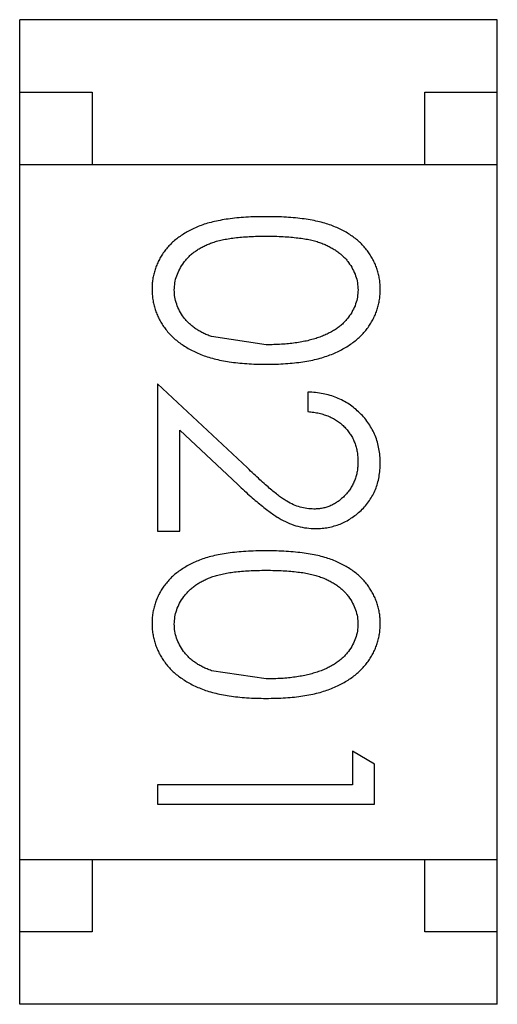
# Model space of a CAD drawing. Header units: inches. Extents: x -109 to 120, y -78 to 24.
# Tile 27 of 113: x 74.489 to 74.819, y -35.59 to -34.91. Entities that reach past the tile are written whole.
import ezdxf

# ---------------------------------------------------------------- set-up
doc = ezdxf.new("R2010")
doc.units = ezdxf.units.IN
doc.header["$LTSCALE"] = 1.21
doc.header["$MEASUREMENT"] = 0
doc.layers.add('X2_94A2_X0__-__X2_7F0E5149_X0_', color=7, linetype='CONTINUOUS')

msp = doc.modelspace()

# ---------------------------------------------------------------- linework, layer by layer
at = {"layer": 'X2_94A2_X0__-__X2_7F0E5149_X0_', "color": 6, "linetype": 'Continuous'}
for p, q in [((74.48875, -35.58998), (74.48879, -34.90998)), ((74.81879, -34.91001), (74.48879, -34.90998)), ((74.81875, -35.59001), (74.81879, -34.91001)), ((74.48879, -34.95998), (74.53879, -34.95999)), ((74.53879, -34.95999), (74.53879, -35.00999)), ((74.76879, -34.96), (74.81879, -34.96001)), ((74.76879, -35.01), (74.76879, -34.96)), ((74.48879, -35.00998), (74.81879, -35.01001)), ((74.65906, -35.1345), (74.62135, -35.12881)), ((74.58406, -35.16141), (74.58405, -35.26334)), ((74.64614, -35.21959), (74.58406, -35.16141)), ((74.68791, -35.16719), (74.68791, -35.18065)), ((74.59944, -35.19354), (74.6395, -35.23107)), ((74.59944, -35.26334), (74.59944, -35.19354)), ((74.58405, -35.26334), (74.59944, -35.26334)), ((74.65905, -35.36526), (74.62134, -35.35958)), ((74.73404, -35.42407), (74.71866, -35.41527)), ((74.71866, -35.41527), (74.71866, -35.43834)), ((74.73404, -35.45181), (74.73404, -35.42407)), ((74.71866, -35.43834), (74.58404, -35.43834)), ((74.58404, -35.43834), (74.58404, -35.4518)), ((74.58404, -35.4518), (74.73404, -35.45181)), ((74.48876, -35.48998), (74.81876, -35.49001)), ((74.53876, -35.48999), (74.53875, -35.53999)), ((74.76875, -35.54), (74.76876, -35.49)), ((74.53875, -35.53999), (74.48875, -35.53998)), ((74.81875, -35.54001), (74.76875, -35.54)), ((74.81875, -35.59001), (74.48875, -35.58998))]:
    msp.add_line(p, q, dxfattribs=at)
for points, knots in [([(74.65901, -35.04603), (74.65662, -35.04605), (74.65198, -35.04607), (74.64522, -35.04638), (74.63886, -35.04687), (74.63292, -35.0476), (74.62739, -35.0485), (74.62224, -35.04955), (74.61752, -35.05088), (74.61318, -35.05239), (74.60918, -35.05408), (74.60546, -35.05594), (74.60199, -35.05795), (74.59879, -35.06014), (74.59581, -35.06243), (74.59309, -35.0649), (74.59065, -35.06757), (74.58845, -35.07035), (74.58653, -35.07328), (74.58485, -35.07629), (74.58338, -35.07938), (74.58226, -35.08258), (74.58134, -35.08585), (74.58069, -35.08921), (74.58028, -35.09266), (74.58024, -35.095), (74.58022, -35.09618)], [0, 0, 0, 0, 0.068113, 0.132564, 0.193427, 0.250218, 0.303569, 0.353576, 0.400235, 0.443586, 0.484619, 0.524292, 0.56238, 0.599049, 0.63494, 0.669782, 0.704009, 0.737842, 0.771098, 0.803896, 0.836415, 0.868639, 0.900715, 0.933378, 0.966213, 1, 1, 1, 1]), ([(74.73791, -35.09619), (74.73789, -35.09501), (74.73785, -35.09267), (74.73744, -35.08922), (74.73679, -35.08585), (74.73584, -35.08256), (74.73469, -35.07934), (74.73322, -35.07623), (74.73151, -35.0732), (74.72956, -35.07024), (74.72734, -35.06744), (74.7249, -35.06476), (74.72217, -35.0623), (74.71922, -35.05997), (74.716, -35.05783), (74.71256, -35.05579), (74.70886, -35.05397), (74.70489, -35.0523), (74.70059, -35.05082), (74.69589, -35.04954), (74.69078, -35.04842), (74.68523, -35.04758), (74.67927, -35.04688), (74.67289, -35.04638), (74.66608, -35.04608), (74.66141, -35.04605), (74.65901, -35.04603)], [0, 0, 0, 0, 0.033742, 0.066533, 0.099153, 0.13154, 0.164087, 0.196563, 0.229707, 0.263315, 0.297504, 0.331686, 0.366482, 0.4021, 0.438958, 0.476748, 0.515985, 0.556589, 0.599519, 0.645765, 0.695487, 0.748721, 0.805687, 0.866754, 0.931405, 1, 1, 1, 1]), ([(74.5956, -35.09663), (74.59569, -35.09498), (74.59585, -35.09167), (74.59715, -35.0868), (74.59923, -35.08206), (74.60161, -35.0783), (74.60391, -35.07545), (74.60583, -35.07339), (74.60798, -35.0715), (74.61029, -35.06973), (74.6128, -35.06809), (74.61552, -35.06663), (74.61841, -35.06527), (74.62153, -35.06403), (74.62494, -35.06294), (74.6287, -35.06201), (74.63285, -35.06125), (74.63736, -35.06058), (74.64225, -35.06012), (74.64752, -35.05977), (74.65318, -35.05951), (74.65706, -35.0595), (74.65907, -35.0595)], [0, 0, 0, 0, 0.060034, 0.120278, 0.182348, 0.247919, 0.281641, 0.315701, 0.350322, 0.385703, 0.421819, 0.459196, 0.497866, 0.538301, 0.58121, 0.628183, 0.679403, 0.734699, 0.794074, 0.858416, 0.927049, 1, 1, 1, 1]), ([(74.65907, -35.0595), (74.66108, -35.0595), (74.66499, -35.05951), (74.67065, -35.05977), (74.67593, -35.06011), (74.68083, -35.06064), (74.68536, -35.06123), (74.6895, -35.06206), (74.69326, -35.06297), (74.69667, -35.06406), (74.69978, -35.06531), (74.70269, -35.06666), (74.70539, -35.06816), (74.70789, -35.06979), (74.71022, -35.07154), (74.71235, -35.07343), (74.7143, -35.07545), (74.71654, -35.07831), (74.71889, -35.08205), (74.72104, -35.08675), (74.72227, -35.09166), (74.72244, -35.09498), (74.72253, -35.09664)], [0, 0, 0, 0, 0.073302, 0.142286, 0.206253, 0.266017, 0.321612, 0.372532, 0.419497, 0.462398, 0.502825, 0.541489, 0.579034, 0.615143, 0.650298, 0.684912, 0.718701, 0.752189, 0.817245, 0.879117, 0.939613, 1, 1, 1, 1]), ([(74.58022, -35.09618), (74.58024, -35.09737), (74.58027, -35.09975), (74.58072, -35.10326), (74.58137, -35.1067), (74.5823, -35.11005), (74.58353, -35.1133), (74.58495, -35.11651), (74.58672, -35.11959), (74.58869, -35.12261), (74.59095, -35.1255), (74.59348, -35.12823), (74.59625, -35.13083), (74.59931, -35.13323), (74.60261, -35.13548), (74.60617, -35.13755), (74.60997, -35.13948), (74.61404, -35.14126), (74.61842, -35.14288), (74.62318, -35.14419), (74.62826, -35.14538), (74.63371, -35.14634), (74.63953, -35.14704), (74.6457, -35.14759), (74.65224, -35.14787), (74.65671, -35.14793), (74.659, -35.14796)], [0, 0, 0, 0, 0.033824, 0.067298, 0.10028, 0.133019, 0.165736, 0.198792, 0.232372, 0.266409, 0.301016, 0.336196, 0.371972, 0.408574, 0.446394, 0.485225, 0.525372, 0.567224, 0.611081, 0.65775, 0.70702, 0.759235, 0.814484, 0.873227, 0.934937, 1, 1, 1, 1]), ([(74.62135, -35.12881), (74.62031, -35.12843), (74.61826, -35.12767), (74.61533, -35.12633), (74.6126, -35.12487), (74.61008, -35.12327), (74.60777, -35.12152), (74.60563, -35.11967), (74.60372, -35.11766), (74.60147, -35.11485), (74.59912, -35.11117), (74.59713, -35.10646), (74.59581, -35.10161), (74.59567, -35.09829), (74.5956, -35.09663)], [0, 0, 0, 0, 0.075949, 0.148549, 0.218996, 0.286119, 0.351826, 0.416074, 0.478265, 0.540325, 0.660405, 0.774606, 0.887187, 1, 1, 1, 1]), ([(74.659, -35.14796), (74.66131, -35.14793), (74.6658, -35.14788), (74.67236, -35.14759), (74.67857, -35.14705), (74.68441, -35.14631), (74.68989, -35.14535), (74.69501, -35.1442), (74.69976, -35.14277), (74.70419, -35.14119), (74.70826, -35.13936), (74.71211, -35.13746), (74.71566, -35.13533), (74.71897, -35.1331), (74.72199, -35.13067), (74.72477, -35.12811), (74.72729, -35.1254), (74.72952, -35.12252), (74.73152, -35.11954), (74.73322, -35.11645), (74.73468, -35.11328), (74.73585, -35.11002), (74.73679, -35.10669), (74.73745, -35.10326), (74.73785, -35.09975), (74.73789, -35.09738), (74.73791, -35.09619)], [0, 0, 0, 0, 0.065278, 0.127205, 0.186168, 0.241675, 0.294115, 0.343609, 0.390387, 0.434463, 0.476646, 0.517002, 0.555936, 0.593716, 0.630057, 0.665601, 0.700745, 0.734917, 0.768681, 0.802087, 0.834849, 0.867433, 0.900138, 0.932806, 0.966212, 1, 1, 1, 1]), ([(74.72253, -35.09664), (74.72244, -35.09828), (74.72227, -35.10156), (74.72103, -35.10641), (74.71888, -35.11108), (74.71654, -35.11483), (74.71425, -35.11769), (74.71224, -35.11973), (74.71003, -35.1217), (74.70754, -35.1235), (74.70483, -35.12518), (74.70188, -35.12673), (74.69871, -35.12819), (74.69529, -35.12951), (74.69161, -35.13066), (74.68771, -35.13174), (74.68353, -35.13254), (74.67913, -35.13329), (74.67446, -35.13379), (74.66956, -35.13425), (74.66439, -35.13443), (74.66087, -35.13447), (74.65906, -35.1345)], [0, 0, 0, 0, 0.059689, 0.119507, 0.181075, 0.246162, 0.279894, 0.314468, 0.350403, 0.387474, 0.426147, 0.466624, 0.508745, 0.553328, 0.600058, 0.649177, 0.700552, 0.754894, 0.811825, 0.871514, 0.934319, 1, 1, 1, 1]), ([(74.7379, -35.21611), (74.73787, -35.21444), (74.73779, -35.21114), (74.73712, -35.20631), (74.73599, -35.20169), (74.73448, -35.19725), (74.73246, -35.19305), (74.73005, -35.18902), (74.72719, -35.1852), (74.72389, -35.18165), (74.72028, -35.17838), (74.71638, -35.1755), (74.71222, -35.17307), (74.70782, -35.17104), (74.7032, -35.16941), (74.69831, -35.16826), (74.6932, -35.16745), (74.68969, -35.16728), (74.68791, -35.16719)], [0, 0, 0, 0, 0.06445, 0.126725, 0.187421, 0.247417, 0.306749, 0.366595, 0.427749, 0.490235, 0.553031, 0.614805, 0.676505, 0.738096, 0.801021, 0.864897, 0.931209, 1, 1, 1, 1]), ([(74.68791, -35.18065), (74.68924, -35.18078), (74.69185, -35.18103), (74.69562, -35.18177), (74.69917, -35.18271), (74.7025, -35.18395), (74.70558, -35.18547), (74.70844, -35.1872), (74.71108, -35.1892), (74.71345, -35.19146), (74.71558, -35.19392), (74.71745, -35.19654), (74.71903, -35.19932), (74.72029, -35.20225), (74.72128, -35.20533), (74.72201, -35.20856), (74.72243, -35.21194), (74.72249, -35.21425), (74.72252, -35.21542)], [0, 0, 0, 0, 0.073648, 0.143686, 0.210962, 0.275557, 0.338064, 0.399311, 0.4594, 0.51934, 0.579024, 0.637809, 0.695959, 0.754122, 0.813113, 0.873453, 0.935561, 1, 1, 1, 1]), ([(74.72252, -35.21542), (74.72249, -35.21654), (74.72243, -35.21875), (74.722, -35.22197), (74.72131, -35.22508), (74.72032, -35.22804), (74.71905, -35.23088), (74.71751, -35.23358), (74.71566, -35.23614), (74.71357, -35.23856), (74.71129, -35.24076), (74.70886, -35.24266), (74.70635, -35.24431), (74.70372, -35.24566), (74.70096, -35.24669), (74.69811, -35.2474), (74.69515, -35.24788), (74.69313, -35.24793), (74.69211, -35.24796)], [0, 0, 0, 0, 0.068027, 0.133505, 0.19695, 0.26027, 0.322741, 0.384982, 0.448465, 0.513424, 0.578224, 0.640011, 0.700094, 0.760067, 0.819012, 0.877878, 0.938035, 1, 1, 1, 1]), ([(74.69331, -35.26142), (74.69479, -35.26138), (74.69771, -35.26129), (74.70202, -35.26072), (74.70617, -35.25971), (74.71019, -35.25838), (74.71404, -35.25657), (74.71773, -35.2544), (74.72131, -35.25187), (74.72466, -35.24893), (74.7278, -35.24573), (74.73047, -35.24218), (74.73277, -35.23844), (74.73469, -35.23445), (74.73612, -35.23019), (74.73714, -35.2257), (74.73779, -35.22099), (74.73786, -35.21776), (74.7379, -35.21611)], [0, 0, 0, 0, 0.06271, 0.123347, 0.183401, 0.242828, 0.302097, 0.36242, 0.423725, 0.487032, 0.550491, 0.612709, 0.674265, 0.73617, 0.799211, 0.863483, 0.930525, 1, 1, 1, 1]), ([(74.69211, -35.24796), (74.69048, -35.2479), (74.68724, -35.24777), (74.68246, -35.24673), (74.67781, -35.24503), (74.674, -35.24305), (74.67088, -35.241), (74.66819, -35.23912), (74.66527, -35.23677), (74.66199, -35.23412), (74.65845, -35.23103), (74.6546, -35.22758), (74.65045, -35.22373), (74.64761, -35.22101), (74.64614, -35.21959)], [0, 0, 0, 0, 0.088014, 0.174976, 0.2638, 0.355443, 0.406413, 0.465519, 0.533076, 0.609353, 0.693899, 0.787171, 0.889197, 1, 1, 1, 1]), ([(74.6395, -35.23107), (74.64103, -35.2325), (74.644, -35.23528), (74.64835, -35.23922), (74.65249, -35.24278), (74.65637, -35.24598), (74.65999, -35.24883), (74.66338, -35.2513), (74.66653, -35.2534), (74.67035, -35.25574), (74.6751, -35.25805), (74.68099, -35.25997), (74.68708, -35.2612), (74.69122, -35.26135), (74.69331, -35.26142)], [0, 0, 0, 0, 0.09953, 0.192079, 0.277712, 0.357454, 0.429648, 0.495771, 0.555538, 0.608657, 0.707578, 0.804328, 0.901298, 1, 1, 1, 1]), ([(74.65899, -35.2768), (74.65661, -35.27682), (74.65197, -35.27684), (74.6452, -35.27715), (74.63885, -35.27764), (74.63291, -35.27837), (74.62737, -35.27927), (74.62222, -35.28032), (74.6175, -35.28165), (74.61317, -35.28315), (74.60917, -35.28485), (74.60545, -35.28671), (74.60198, -35.28872), (74.59878, -35.29091), (74.5958, -35.2932), (74.59307, -35.29567), (74.59064, -35.29833), (74.58844, -35.30112), (74.58652, -35.30405), (74.58483, -35.30706), (74.58337, -35.31015), (74.58225, -35.31335), (74.58133, -35.31662), (74.58067, -35.31998), (74.58026, -35.32343), (74.58022, -35.32576), (74.5802, -35.32695)], [0, 0, 0, 0, 0.068113, 0.132564, 0.193427, 0.250218, 0.303569, 0.353576, 0.400235, 0.443586, 0.484619, 0.524292, 0.56238, 0.599049, 0.63494, 0.669782, 0.704009, 0.737842, 0.771098, 0.803896, 0.836415, 0.868639, 0.900715, 0.933378, 0.966213, 1, 1, 1, 1]), ([(74.7379, -35.32696), (74.73788, -35.32577), (74.73784, -35.32344), (74.73743, -35.31999), (74.73678, -35.31662), (74.73583, -35.31333), (74.73467, -35.31011), (74.73321, -35.30699), (74.73149, -35.30397), (74.72955, -35.30101), (74.72732, -35.2982), (74.72488, -35.29553), (74.72216, -35.29307), (74.7192, -35.29074), (74.71598, -35.2886), (74.71255, -35.28656), (74.70885, -35.28474), (74.70488, -35.28307), (74.70057, -35.28159), (74.69587, -35.28031), (74.69076, -35.27919), (74.68522, -35.27835), (74.67926, -35.27765), (74.67287, -35.27715), (74.66607, -35.27684), (74.6614, -35.27682), (74.65899, -35.2768)], [0, 0, 0, 0, 0.033742, 0.066533, 0.099153, 0.13154, 0.164087, 0.196563, 0.229707, 0.263315, 0.297504, 0.331686, 0.366482, 0.4021, 0.438958, 0.476748, 0.515985, 0.556589, 0.599519, 0.645765, 0.695487, 0.748721, 0.805687, 0.866754, 0.931405, 1, 1, 1, 1]), ([(74.59559, -35.3274), (74.59567, -35.32575), (74.59584, -35.32244), (74.59714, -35.31757), (74.59921, -35.31283), (74.60159, -35.30907), (74.60389, -35.30622), (74.60581, -35.30416), (74.60797, -35.30227), (74.61028, -35.30049), (74.61279, -35.29886), (74.6155, -35.2974), (74.6184, -35.29604), (74.62151, -35.2948), (74.62492, -35.29371), (74.62869, -35.29278), (74.63284, -35.29202), (74.63734, -35.29135), (74.64224, -35.29089), (74.64751, -35.29054), (74.65316, -35.29028), (74.65705, -35.29027), (74.65905, -35.29026)], [0, 0, 0, 0, 0.060034, 0.120278, 0.182348, 0.247919, 0.281641, 0.315701, 0.350322, 0.385703, 0.421819, 0.459196, 0.497866, 0.538301, 0.58121, 0.628183, 0.679403, 0.734699, 0.794074, 0.858416, 0.927049, 1, 1, 1, 1]), ([(74.65905, -35.29026), (74.66107, -35.29027), (74.66497, -35.29028), (74.67063, -35.29054), (74.67592, -35.29088), (74.68082, -35.29141), (74.68535, -35.292), (74.68948, -35.29283), (74.69324, -35.29374), (74.69665, -35.29483), (74.69976, -35.29608), (74.70267, -35.29743), (74.70537, -35.29893), (74.70788, -35.30056), (74.71021, -35.30231), (74.71234, -35.3042), (74.71428, -35.30622), (74.71652, -35.30908), (74.71888, -35.31282), (74.72102, -35.31752), (74.72225, -35.32243), (74.72242, -35.32575), (74.72251, -35.32741)], [0, 0, 0, 0, 0.073302, 0.142286, 0.206253, 0.266017, 0.321612, 0.372532, 0.419497, 0.462398, 0.502825, 0.541489, 0.579034, 0.615143, 0.650298, 0.684912, 0.718701, 0.752189, 0.817245, 0.879117, 0.939613, 1, 1, 1, 1]), ([(74.5802, -35.32695), (74.58022, -35.32814), (74.58026, -35.33052), (74.58071, -35.33403), (74.58135, -35.33747), (74.58229, -35.34082), (74.58351, -35.34407), (74.58494, -35.34727), (74.5867, -35.35036), (74.58868, -35.35338), (74.59093, -35.35627), (74.59347, -35.35899), (74.59623, -35.3616), (74.59929, -35.364), (74.60259, -35.36625), (74.60616, -35.36832), (74.60996, -35.37025), (74.61402, -35.37203), (74.61841, -35.37365), (74.62316, -35.37496), (74.62825, -35.37615), (74.63369, -35.37711), (74.63952, -35.3778), (74.64569, -35.37836), (74.65222, -35.37864), (74.65669, -35.3787), (74.65899, -35.37873)], [0, 0, 0, 0, 0.033824, 0.067298, 0.10028, 0.133019, 0.165736, 0.198792, 0.232372, 0.266409, 0.301016, 0.336196, 0.371972, 0.408574, 0.446394, 0.485225, 0.525372, 0.567224, 0.611081, 0.65775, 0.70702, 0.759235, 0.814484, 0.873227, 0.934937, 1, 1, 1, 1]), ([(74.65899, -35.37873), (74.66129, -35.3787), (74.66578, -35.37864), (74.67235, -35.37836), (74.67855, -35.37782), (74.6844, -35.37708), (74.68987, -35.37612), (74.695, -35.37496), (74.69974, -35.37354), (74.70417, -35.37196), (74.70825, -35.37013), (74.7121, -35.36823), (74.71564, -35.3661), (74.71896, -35.36387), (74.72197, -35.36144), (74.72476, -35.35888), (74.72728, -35.35616), (74.72951, -35.35328), (74.7315, -35.35031), (74.7332, -35.34722), (74.73467, -35.34405), (74.73583, -35.34079), (74.73677, -35.33746), (74.73743, -35.33403), (74.73783, -35.33052), (74.73788, -35.32815), (74.7379, -35.32696)], [0, 0, 0, 0, 0.065278, 0.127205, 0.186168, 0.241675, 0.294115, 0.343609, 0.390387, 0.434463, 0.476646, 0.517002, 0.555936, 0.593716, 0.630057, 0.665601, 0.700745, 0.734917, 0.768681, 0.802087, 0.834849, 0.867433, 0.900138, 0.932806, 0.966212, 1, 1, 1, 1]), ([(74.62134, -35.35958), (74.62029, -35.35919), (74.61824, -35.35844), (74.61531, -35.3571), (74.61259, -35.35564), (74.61006, -35.35404), (74.60775, -35.35229), (74.60561, -35.35044), (74.6037, -35.34843), (74.60146, -35.34562), (74.5991, -35.34194), (74.59711, -35.33723), (74.59579, -35.33238), (74.59566, -35.32906), (74.59559, -35.3274)], [0, 0, 0, 0, 0.075949, 0.148549, 0.218996, 0.286119, 0.351826, 0.416074, 0.478265, 0.540325, 0.660405, 0.774606, 0.887187, 1, 1, 1, 1]), ([(74.72251, -35.32741), (74.72242, -35.32905), (74.72225, -35.33233), (74.72102, -35.33718), (74.71887, -35.34185), (74.71653, -35.3456), (74.71424, -35.34846), (74.71223, -35.3505), (74.71002, -35.35246), (74.70753, -35.35426), (74.70482, -35.35595), (74.70187, -35.3575), (74.69869, -35.35896), (74.69527, -35.36028), (74.69159, -35.36143), (74.6877, -35.36251), (74.68352, -35.36331), (74.67912, -35.36406), (74.67445, -35.36456), (74.66954, -35.36502), (74.66438, -35.36519), (74.66085, -35.36524), (74.65905, -35.36526)], [0, 0, 0, 0, 0.059689, 0.119507, 0.181075, 0.246162, 0.279894, 0.314468, 0.350403, 0.387474, 0.426147, 0.466624, 0.508745, 0.553328, 0.600058, 0.649177, 0.700552, 0.754894, 0.811825, 0.871514, 0.934319, 1, 1, 1, 1])]:
    msp.add_open_spline(points, degree=3, knots=knots, dxfattribs=at)

doc.saveas('drawing.dxf')
